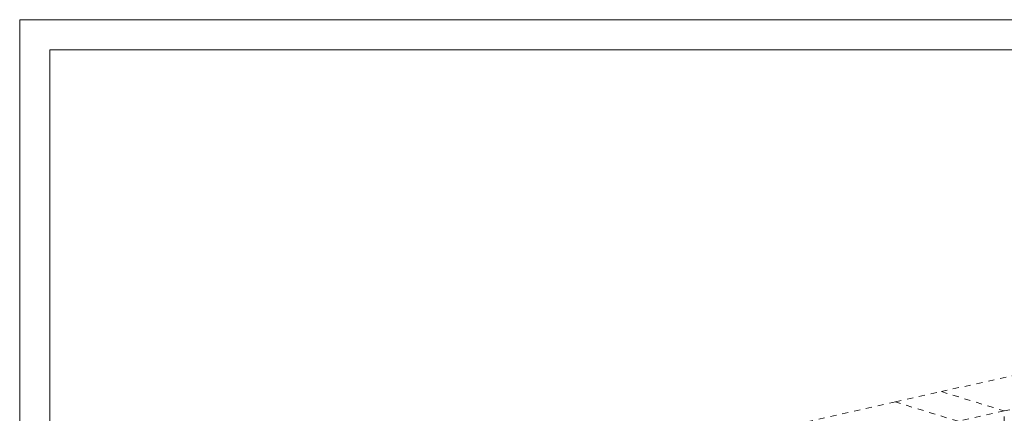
# Model space of a CAD drawing. Header units: millimetres. Extents: x -117 to 303, y -130 to 167.
# Tile 5 of 13: x -117 to 46, y 102 to 167. Entities that reach past the tile are written whole.
import ezdxf

# ---------------------------------------------------------------- set-up
doc = ezdxf.new("R2010")
doc.units = ezdxf.units.MM
doc.linetypes.add('XKITLINE00', pattern=[0])
doc.linetypes.add('XKITLINE01', pattern=[4, 1, -1, 1, -1])
doc.layers.add('List výkresu', color=3, linetype='Continuous', lineweight=0)
doc.layers.add('Prvek', color=2, linetype='Continuous', lineweight=0)

msp = doc.modelspace()

# ---------------------------------------------------------------- linework, layer by layer
at = {"layer": 'List výkresu', "color": 7, "linetype": 'XKITLINE00', "lineweight": 0}
for p, q in [((302.83, 167.22), (-117.17, 167.22)), ((-117.17, 167.22), (-117.17, -129.78)), ((-117.17, 162.22), (-117.17, 167.22)), ((-112.17, 167.22), (-117.17, 167.22)), ((297.83, 162.22), (-112.17, 162.22)), ((-112.17, 162.22), (-112.17, -124.78))]:
    msp.add_line(p, q, dxfattribs=at)
at = {"layer": 'Prvek', "color": 7, "linetype": 'XKITLINE01', "lineweight": 0}
for p, q in [((73.3, 114.31), (35.28, 105.77)), ((83.69, 111.11), (45.67, 102.57)), ((27.68, 104.06), (35.28, 105.77)), ((35.28, 105.77), (45.67, 102.57)), ((35.28, 105.77), (45.67, 102.57)), ((27.68, 104.06), (-10.34, 95.52)), ((38.07, 100.86), (27.68, 104.06)), ((38.07, 100.86), (27.68, 104.06)), ((45.67, 102.57), (38.07, 100.86)), ((45.67, 100.64), (45.67, 102.57)), ((45.67, 100.64), (45.67, 102.57))]:
    msp.add_line(p, q, dxfattribs=at)

doc.saveas('drawing.dxf')
